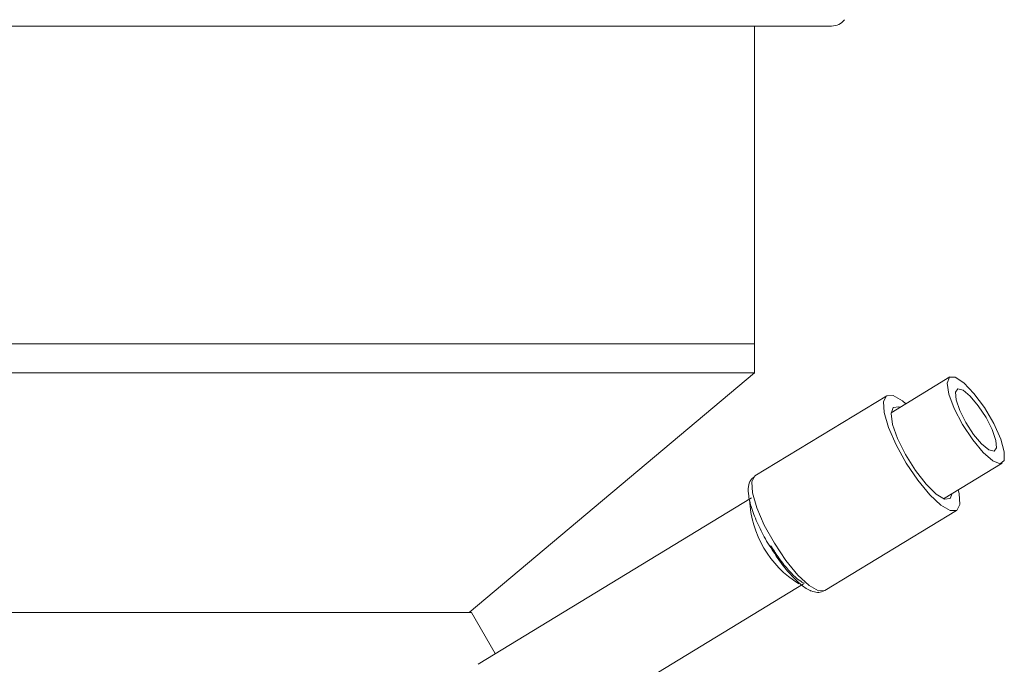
# Model space of a CAD drawing. Header units: inches. Extents: x -4.1 to 22.6, y -10.2 to 17.8.
# Tile 104 of 142: x 19.8 to 21.6, y -2.1 to -0.9. Entities that reach past the tile are written whole.
import ezdxf

# ---------------------------------------------------------------- set-up
doc = ezdxf.new("R2010")
doc.units = ezdxf.units.IN
doc.header["$MEASUREMENT"] = 0

msp = doc.modelspace()

# ---------------------------------------------------------------- linework, layer by layer
at = {"color": 7, "linetype": 'Continuous', "lineweight": 15}
for p, q in [((21.3278, -0.9421), (18.6046, -0.9421)), ((21.1847, -1.5332), (21.1847, -0.9421)), ((18.7477, -1.5332), (21.1847, -1.5332)), ((21.1847, -1.5876), (21.1847, -1.5332)), ((21.1847, -1.5876), (18.7477, -1.5876)), ((20.6537, -2.0332), (21.1847, -1.5876)), ((21.548, -1.5951), (21.4388, -1.6615)), ((21.4307, -1.6299), (21.1854, -1.7791)), ((21.5362, -1.8217), (21.6454, -1.7553)), ((21.1788, -1.82), (20.6704, -2.1294)), ((21.3154, -1.9927), (21.5606, -1.8435)), ((20.7299, -2.3121), (21.276, -1.9798)), ((21.29, -1.9931), (21.2933, -1.9944)), ((19.7475, -2.0332), (20.6582, -2.0332)), ((20.7025, -2.1099), (20.6582, -2.0332))]:
    msp.add_line(p, q, dxfattribs=at)
at = {"color": 8, "linetype": 'Continuous', "lineweight": 15}
msp.add_line((21.3035, -1.9931), (21.3154, -1.9927), dxfattribs=at)
at = {"color": 7, "linetype": 'Continuous', "lineweight": 15, "flags": 128}
for points in [[(21.5906, -1.7122), (21.6102, -1.7358), (21.628, -1.7512), (21.6415, -1.7564), (21.649, -1.7505), (21.6494, -1.7346), (21.6427, -1.7106), (21.6298, -1.6818), (21.6125, -1.6521), (21.593, -1.6255), (21.574, -1.6057), (21.558, -1.5952), (21.5473, -1.5955), (21.5433, -1.6066), (21.5465, -1.627), (21.5564, -1.6538), (21.5718, -1.6836), (21.5906, -1.7122)], [(21.4662, -1.6448), (21.4598, -1.6394), (21.4425, -1.6295), (21.4304, -1.63), (21.4248, -1.641), (21.426, -1.6613), (21.4341, -1.6891), (21.4482, -1.7214), (21.4669, -1.7553), (21.4885, -1.7873), (21.5108, -1.8144), (21.5315, -1.8339), (21.5488, -1.8438), (21.5488, -1.8438)], [(21.5923, -1.7018), (21.6073, -1.7197), (21.6206, -1.7308), (21.6303, -1.7334), (21.6349, -1.7272), (21.6337, -1.7131), (21.6268, -1.6931), (21.6154, -1.6705), (21.6011, -1.6485), (21.5861, -1.6307), (21.5728, -1.6195), (21.5631, -1.6169), (21.5585, -1.6231), (21.5597, -1.6373), (21.5666, -1.6572), (21.578, -1.6799), (21.5923, -1.7018)], [(21.455, -1.6516), (21.4531, -1.6509), (21.4427, -1.6519), (21.4387, -1.6632), (21.4415, -1.6832), (21.4509, -1.7098), (21.4656, -1.7396), (21.484, -1.769), (21.5038, -1.7945), (21.5226, -1.8131), (21.5382, -1.8224), (21.5382, -1.8224)], [(21.5382, -1.8224), (21.5486, -1.8214), (21.5525, -1.8118)], [(21.5488, -1.8438), (21.5609, -1.8433), (21.5665, -1.8323), (21.5653, -1.812), (21.5637, -1.805)]]:
    msp.add_lwpolyline(points, dxfattribs=at)
at = {"color": 8, "linetype": 'Continuous', "lineweight": 15, "flags": 128}
msp.add_lwpolyline([(21.1854, -1.7791), (21.1852, -1.7793), (21.1795, -1.7903), (21.1807, -1.8106), (21.1888, -1.8383), (21.2029, -1.8707), (21.2217, -1.9046), (21.2432, -1.9366), (21.2655, -1.9637), (21.2863, -1.9831), (21.3035, -1.9931)], dxfattribs=at)
at = {"color": 7, "linetype": 'Continuous', "lineweight": 15}
msp.add_arc((21.3278, -0.9111), 0.031, 270, 321.9974, dxfattribs=at)
at = {"color": 8, "linetype": 'Continuous', "lineweight": 15}
msp.add_arc((21.3678, -1.8162), 0.1923, 182.2408, 238.4406, dxfattribs=at)
at = {"color": 7, "linetype": 'Continuous', "lineweight": 15}
for points, knots in [([(21.1851, -1.7805), (21.1823, -1.7825), (21.1757, -1.7872), (21.1728, -1.8003), (21.1732, -1.8176), (21.1797, -1.8424), (21.1924, -1.8728), (21.2064, -1.8999), (21.2166, -1.9151), (21.2202, -1.9205)], [0, 0, 0, 0, 0.083076, 0.200027, 0.347404, 0.538878, 0.722319, 0.90125, 1, 1, 1, 1]), ([(21.2774, -1.9788), (21.276, -1.9782), (21.2726, -1.9769), (21.2615, -1.9688), (21.246, -1.9528), (21.2294, -1.9318), (21.2194, -1.9158), (21.2149, -1.9087)], [0, 0, 0, 0, 0.126871, 0.33034, 0.560262, 0.804994, 1, 1, 1, 1]), ([(21.2202, -1.9205), (21.223, -1.9249), (21.2321, -1.9393), (21.2491, -1.9604), (21.2694, -1.9807), (21.2824, -1.9902), (21.2894, -1.9929), (21.29, -1.9931)], [0, 0, 0, 0, 0.123657, 0.402416, 0.684291, 0.971241, 1, 1, 1, 1]), ([(21.2933, -1.9944), (21.297, -1.9954), (21.3042, -1.9974), (21.3113, -1.9939), (21.3148, -1.9921)], [0, 0, 0, 0, 0.515495, 1, 1, 1, 1])]:
    msp.add_open_spline(points, degree=3, knots=knots, dxfattribs=at)

doc.saveas('drawing.dxf')
